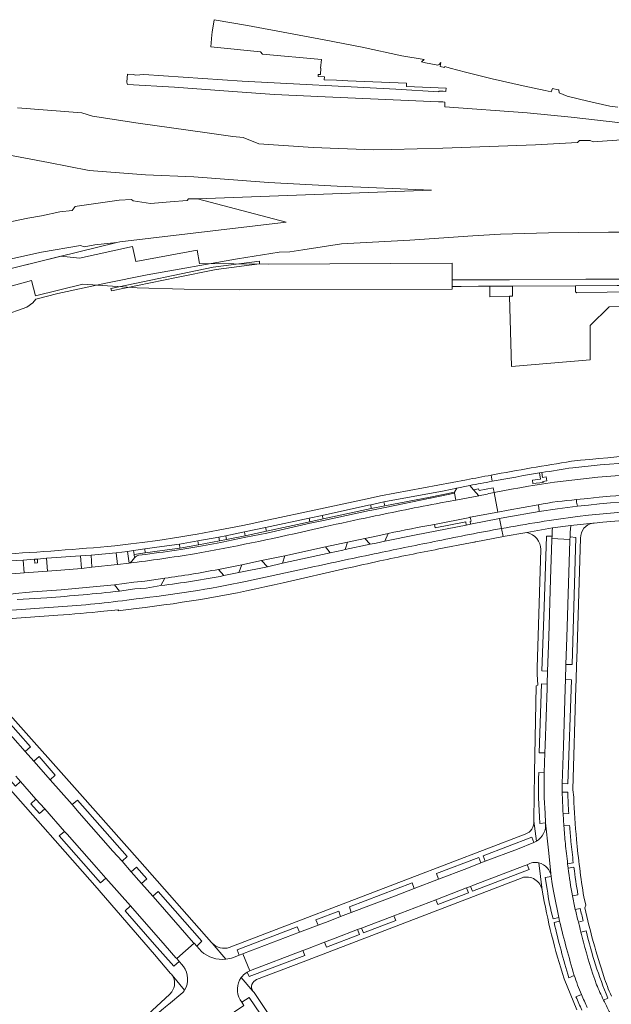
# Model space of a CAD drawing. Extents: x 152048 to 156914, y 461460 to 468786.
# Tile 15 of 256: x 153221 to 153401, y 462562 to 462860. Entities that reach past the tile are written whole.
import ezdxf

# ---------------------------------------------------------------- set-up
doc = ezdxf.new("R2010")
doc.units = 0
doc.header["$LTSCALE"] = 0.75
for name, color, linetype, lineweight in [('B-RO-VH-VERHARDING_ASFALT-GV', 251, 'CONTINUOUS', 18), ('B-RO-VH-VERHARDING_BETONSTRAATSTEEN-GV', 251, 'CONTINUOUS', 18), ('B-RO-VH-VERHARDING_GESLOTEN-GV', 251, 'CONTINUOUS', 18), ('B-RO-VH-VERHARDING_HALFVERHARDING-GV', 251, 'CONTINUOUS', 18), ('B-RO-VH-VERHARDING_OPEN-GV', 251, 'CONTINUOUS', 18), ('B-RO-VH-VERHARDING_TEGEL-GV', 251, 'CONTINUOUS', 18)]:
    doc.layers.add(name, color=color, linetype=linetype, lineweight=lineweight)

msp = doc.modelspace()

# ---------------------------------------------------------------- linework, layer by layer
at = {"layer": 'B-RO-VH-VERHARDING_ASFALT-GV'}
for points in [[(153432.786, 462729.472, 0.019486), (153388.599, 462726.465)], [(153388.599, 462726.465, 0.0057419), (153364.192, 462722.248)], [(153388.969, 462724.512, -0.0211587), (153433.488, 462727.42)], [(153379.549, 462723.02, -0.0031724), (153388.969, 462724.512)], [(153364.192, 462722.248, 0.0018592), (153356.724, 462720.842)], [(153364.501, 462720.39, -0.0046856), (153378.856, 462722.906)], [(153407.12, 462722.436, 0.034826), (153365.137, 462716.974)], [(153357.717, 462719.103, -0.0021883), (153364.501, 462720.39)], [(153390.127, 462714.823, -0.0312947), (153444.832, 462717.489)], [(153365.137, 462716.974, 0.0037902), (153360.881, 462716.084)], [(153378.495, 462713.306, -0.028105), (153390.127, 462714.823)], [(153443.885, 462715.398, 0.0307023), (153390.37, 462712.849)], [(153348.811, 462713.83, 0.0046091), (153327.739, 462709.625)], [(153390.452, 462709.767, -0.0308469), (153443.748, 462712.351)], [(153327.739, 462709.625, 0.0031249), (153313.625, 462706.581)], [(153367.315, 462706.077, -0.0091716), (153390.452, 462709.767)], [(153332.956, 462704.579, -0.0099321), (153347.07, 462707.303)], [(153348.046, 462702.34, -0.0076336), (153367.315, 462706.077)], [(153391.35, 462703.172, -0.3871854), (153395.069, 462707.71)], [(153308.788, 462705.483, -0.0130126), (153274.204, 462698.423)], [(153375.064, 462704.836, -0.3502971), (153379.31, 462699.696)], [(153250.018, 462700.849, -0.0098857), (153215.618, 462698.311)], [(153329.976, 462698.659, -0.0020526), (153348.046, 462702.34)], [(153274.204, 462698.423, -0.0109384), (153254.363, 462695.608)], [(153309.266, 462694.25, -0.0023618), (153329.976, 462698.659)], [(153265.199, 462691.037, 0.0133722), (153281.507, 462693.695)], [(153283.168, 462691.796, -0.0156368), (153263.985, 462688.774)], [(153256.482, 462684.779, 0.0240725), (153289.709, 462690.009)], [(153251.493, 462687.131, -0.0121701), (153229.393, 462685.122)], [(153234.304, 462682.472, 0.0197067), (153256.482, 462684.779)], [(153379.009, 462616.743, -0.0305265), (153378.661, 462632.139)], [(153380.308, 462632.079, 0.0212779), (153380.554, 462619.859)], [(153386.038, 462619.667, -0.0113507), (153385.776, 462626.183)], [(153387.494, 462626.166, 0.0172095), (153387.756, 462619.773)], [(153390.11, 462611.869, -0.0125508), (153389.255, 462624.693)], [(153377.205, 462617.441, -0.3262334), (153374.575, 462613.452)], [(153377.148, 462617.955, -0.0368257), (153377.199, 462617.493)], [(153380.718, 462616.903, -0.2884618), (153377.932, 462611.302)], [(153377.932, 462611.302, 0.2884618), (153380.718, 462616.903)], [(153387.983, 462616.078, 0.0035023), (153388.43, 462611.239)], [(153386.728, 462610.597, -0.0063282), (153386.256, 462615.97)], [(153377.932, 462611.302, -0.0367781), (153377.189, 462610.911)], [(153377.189, 462610.911, 0.0367781), (153377.932, 462611.302)], [(153387.415, 462604.519, -0.006734), (153386.728, 462610.597)], [(153388.43, 462611.239, 0.0043043), (153389.128, 462604.734)], [(153392.32, 462594.432, -0.0172118), (153390.11, 462611.869)], [(153375.13, 462604.199, -0.1945973), (153378.707, 462604.767)], [(153378.707, 462604.767, 0.1945973), (153375.13, 462604.199)], [(153378.707, 462604.767, -0.3179951), (153382.416, 462600.605)], [(153382.416, 462600.605, 0.3179951), (153378.707, 462604.767)], [(153388.848, 462594.796, -0.0141733), (153387.591, 462603.194)], [(153389.316, 462603.419, 0.0103466), (153390.53, 462595.115)], [(153373.569, 462600.259, -0.4544422), (153379.689, 462596.466)], [(153379.689, 462596.466, 0.0337985), (153386.329, 462569.604)], [(153383, 462587.82, -0.0322123), (153381.196, 462596.76)], [(153383.152, 462596.198, 0.0143902), (153384.739, 462588.218)], [(153389.74, 462590.613, -0.0076586), (153388.848, 462594.796)], [(153388.848, 462594.796, 0.0076586), (153389.74, 462590.613)], [(153390.681, 462586.759, -0.0069703), (153389.74, 462590.613)], [(153391.199, 462590.95, -0.0111116), (153392.109, 462587.151)], [(153398.371, 462570.356, -0.0232337), (153392.619, 462591.106)], [(153387.81, 462569.965, -0.0177848), (153383.305, 462586.678)], [(153384.969, 462587.1, 0.0123561), (153389.406, 462570.667)], [(153391.449, 462583.8, 0.0013487), (153390.681, 462586.759)], [(153390.681, 462586.759, -0.0013487), (153391.449, 462583.8)], [(153392.227, 462580.718, 0.0019842), (153391.449, 462583.8)], [(153393.007, 462584.167, 0.0391185), (153399.576, 462563.801)], [(153279.611, 462580.387, -0.0170256), (153279.384, 462580.634)], [(153284.782, 462579.153, -0.2920418), (153279.611, 462580.387)], [(153396.197, 462567.852, -0.0280008), (153392.227, 462580.718)], [(153283.701, 462575.57, -0.2119265), (153276.312, 462577.954)], [(153276.312, 462577.954, 0.2119265), (153283.701, 462575.57)], [(153286.061, 462576.121, -0.0630617), (153283.701, 462575.57)], [(153283.701, 462575.57, 0.0630617), (153286.061, 462576.121)], [(153266.961, 462571.275, -0.0422008), (153267.416, 462570.734)], [(153270.522, 462573.819, -0.026346), (153270.896, 462573.359)], [(153270.896, 462573.359, 0.026346), (153270.522, 462573.819)], [(153270.896, 462573.359, -0.3041954), (153271.228, 462566.232)], [(153271.228, 462566.232, 0.3041954), (153270.896, 462573.359)], [(153288.407, 462570.039, -0.0884629), (153289.933, 462571.486)], [(153289.933, 462571.486, 0.0884629), (153288.407, 462570.039)], [(153267.416, 462570.734, -0.33254), (153267.295, 462565.715)], [(153288.088, 462563.287, -0.3049517), (153288.407, 462570.039)], [(153288.407, 462570.039, 0.3049517), (153288.088, 462563.287)], [(153291.906, 462565.929, -0.4840004), (153293.072, 462569.384)], [(153389.406, 462570.667, 0.018837), (153391.597, 462564.886)], [(153391.597, 462564.886, -0.018837), (153389.406, 462570.667)], [(153400.695, 462564.399, -0.0271835), (153398.371, 462570.356)], [(153271.228, 462566.232, -0.035191), (153270.695, 462565.48)], [(153270.695, 462565.48, 0.035191), (153271.228, 462566.232)], [(153292.296, 462565.472, -0.0649954), (153291.906, 462565.929)], [(153398.304, 462563.199, -0.011828), (153396.197, 462567.852)], [(153391.754, 462560.137, -0.0130429), (153389.934, 462564.133)], [(153391.597, 462564.886, -0.0039089), (153393.361, 462560.894)], [(153400.633, 462558.639, -0.0115278), (153398.304, 462563.199)], [(153398.304, 462563.199, 0.0115278), (153400.633, 462558.639)]]:
    msp.add_lwpolyline(points, format="xyb", dxfattribs=at)
for points in [[(153356.724, 462720.842), (153343.651, 462718.402), (153330.686, 462715.971), (153326.62, 462715.099), (153312.399, 462712.091), (153295.348, 462708.376), (153292.224, 462707.712), (153288.895, 462707.012), (153281.357, 462705.53), (153275.03, 462704.368), (153273.129, 462704.077), (153269.436, 462703.457), (153263.138, 462702.496), (153258.312, 462701.835), (153254.885, 462701.391), (153250.018, 462700.849)], [(153364.501, 462720.39), (153364.192, 462722.248)], [(153364.192, 462722.248), (153364.501, 462720.39)], [(153378.856, 462722.906), (153379.549, 462723.02)], [(153255.71, 462699.467), (153259.113, 462699.904), (153264.306, 462700.592), (153269.721, 462701.365), (153275.23, 462702.38), (153281.63, 462703.494), (153283.716, 462703.881), (153289.401, 462705.095), (153295.763, 462706.393), (153309.049, 462709.185), (153312.965, 462710.035), (153327.022, 462713.151), (153327.661, 462713.293), (153331.632, 462714.123), (153349.919, 462717.502), (153353.828, 462718.307), (153357.229, 462719.008), (153357.717, 462719.103)], [(153347.07, 462707.303), (153357.716, 462709.451), (153357.891, 462709.485), (153366.259, 462711.077), (153365.137, 462716.974)], [(153360.881, 462716.084), (153360.446, 462716.003), (153353.493, 462714.704), (153348.811, 462713.83)], [(153365.137, 462716.974), (153366.259, 462711.077), (153369.361, 462711.667), (153378.495, 462713.306)], [(153390.37, 462712.849), (153384.318, 462712.041), (153378.819, 462711.19), (153368.316, 462709.446), (153366.694, 462709.124), (153367.315, 462706.077)], [(153367.315, 462706.077), (153366.694, 462709.124), (153357.951, 462707.391), (153356.658, 462707.135), (153341.459, 462704.159), (153331.96, 462702.23), (153329.359, 462701.683), (153327.5, 462701.293), (153319.917, 462699.698), (153319.906, 462699.695), (153319.215, 462699.528), (153315.401, 462698.663)], [(153313.625, 462706.581), (153308.788, 462705.483)], [(153381.323, 462662.87), (153379.626, 462662.916), (153380.148, 462679.337), (153380.974, 462703.723), (153382.692, 462703.776), (153382.719, 462705.348), (153382.825, 462706.258), (153375.064, 462704.836)], [(153395.069, 462707.71), (153388.343, 462707.034), (153388.204, 462704.852), (153388.155, 462703.531), (153389.862, 462703.341), (153388.735, 462664.843), (153386.863, 462664.882), (153386.717, 462660.345), (153388.57, 462660.264), (153387.508, 462628.751), (153385.771, 462628.771), (153385.776, 462626.183), (153387.494, 462626.166)], [(153281.507, 462693.695), (153281.497, 462693.706), (153288.59, 462695.123), (153294.564, 462696.381), (153301.619, 462697.847), (153314.003, 462700.531), (153320.62, 462701.916), (153325.874, 462703.026), (153328.947, 462703.7), (153332.956, 462704.579)], [(153385.776, 462626.183), (153385.771, 462628.771), (153386.11, 462640.168), (153386.677, 462657.607), (153386.717, 462660.345), (153386.863, 462664.882), (153387.135, 462673.091), (153387.7, 462689.541), (153388.119, 462702.354), (153388.117, 462702.79), (153382.66, 462703.011), (153382.643, 462702.681), (153382.247, 462690.713), (153381.668, 462673.225), (153381.323, 462662.87), (153381.181, 462658.921), (153381.176, 462657.751), (153380.63, 462640.284), (153380.504, 462638.062), (153380.308, 462632.079)], [(153389.255, 462624.693), (153388.946, 462626.946), (153388.947, 462626.986), (153389.908, 462658.067), (153389.976, 462660.267), (153390.116, 462664.801), (153390.171, 462666.52), (153391.35, 462703.172)], [(153379.31, 462699.696), (153378.2, 462663.89), (153378.175, 462661.967), (153378.388, 462658.57), (153377.862, 462658.447), (153377.33, 462632.023), (153377.148, 462617.955)], [(153153.363, 462693.04), (153155.389, 462693.162), (153169.592, 462693.8), (153171.55, 462693.911), (153178.732, 462694.356), (153180.068, 462694.39), (153183.037, 462694.554), (153184.95, 462694.626), (153188.71, 462694.78), (153191.916, 462695.032), (153202.658, 462695.497), (153205.86, 462695.677), (153212.751, 462695.985), (153215.921, 462696.181), (153222.253, 462696.49), (153225.653, 462696.76), (153226.545, 462696.825), (153229.364, 462697.059), (153239.663, 462697.769), (153242.84, 462698.039), (153250.452, 462698.737), (153253.913, 462699.144), (153255.71, 462699.467)], [(153315.401, 462698.663), (153300.959, 462695.552), (153296.34, 462694.518), (153287.701, 462692.754), (153287.673, 462692.748), (153283.168, 462691.796)], [(153239.914, 462693.999), (153233.641, 462693.447), (153229.655, 462693.174), (153222.512, 462692.614), (153216.236, 462692.173), (153213.035, 462691.948), (153209.016, 462691.724), (153192.683, 462690.923), (153186.103, 462690.601), (153185.157, 462690.577), (153179.034, 462690.232), (153171.616, 462689.926), (153169.703, 462689.921), (153155.618, 462689.191), (153153.582, 462689.22), (153147.002, 462688.766), (153147.267, 462682.835), (153152.986, 462683.091)], [(153254.363, 462695.608), (153250.886, 462695.181), (153243.102, 462694.332), (153239.914, 462693.999)], [(153289.709, 462690.009), (153309.266, 462694.25)], [(153213.758, 462685.306), (153214.745, 462685.534), (153219.835, 462686.341), (153224.137, 462686.84), (153225.104, 462686.897), (153233.765, 462687.518), (153250.003, 462689.008), (153255.772, 462689.778), (153259.169, 462690.17), (153265.206, 462691.051), (153265.199, 462691.037)], [(153263.985, 462688.774), (153259.561, 462688.017), (153256.089, 462687.763), (153251.507, 462687.133), (153251.493, 462687.131)], [(153229.393, 462685.122), (153220.419, 462684.536)], [(153216.004, 462681.165), (153234.304, 462682.472)], [(153279.384, 462580.634), (153257.64, 462605.242), (153239.396, 462625.81), (153218.308, 462649.491), (153215.633, 462652.495), (153206.414, 462663.277)], [(153378.661, 462632.139), (153380.308, 462632.079), (153380.504, 462638.062), (153378.808, 462638.118), (153379.522, 462659.017), (153381.181, 462658.921), (153381.323, 462662.87)], [(153192.214, 462658.529), (153192.08, 462656.851), (153194.444, 462654.047), (153195.197, 462653.228), (153207.117, 462639.687), (153216.183, 462629.388), (153244.025, 462597.916), (153262.115, 462576.962), (153266.961, 462571.275)], [(153270.522, 462573.819), (153269.615, 462574.85), (153268.002, 462573.453), (153262.127, 462579.984), (153253.157, 462590.221), (153254.761, 462591.706), (153247.289, 462600.123), (153245.692, 462598.719), (153233.167, 462612.963), (153234.762, 462614.31), (153228.781, 462621.136), (153227.178, 462619.716), (153224.578, 462622.672), (153226.124, 462624.092), (153221.478, 462629.377), (153219.883, 462627.972), (153208.476, 462640.874), (153196.256, 462654.696), (153197.932, 462656.088), (153197.539, 462656.556)], [(153220.017, 462631.059), (153221.478, 462629.377), (153226.124, 462624.092), (153228.781, 462621.136), (153234.762, 462614.31), (153235.586, 462613.432), (153244.467, 462603.326), (153247.289, 462600.123), (153254.761, 462591.706), (153265.317, 462579.718), (153268.601, 462575.988), (153268.821, 462575.743), (153274.076, 462580.413), (153273.944, 462580.575), (153273.945, 462580.58), (153263.048, 462592.955), (153261.547, 462594.72), (153258.184, 462598.492), (153255.03, 462602.078), (153252.234, 462605.251), (153249.474, 462608.326), (153239.229, 462619.964), (153237.105, 462622.416), (153230.424, 462629.941), (153226.986, 462633.837), (153225.515, 462635.535), (153222.857, 462638.542), (153215.409, 462646.953)], [(153217.035, 462648.375), (153224.465, 462639.912), (153222.857, 462638.542), (153225.515, 462635.535), (153227.073, 462636.96), (153232.004, 462631.371), (153230.424, 462629.941), (153237.105, 462622.416), (153238.696, 462623.81), (153253.818, 462606.65), (153252.234, 462605.251), (153255.03, 462602.078), (153256.641, 462603.479), (153259.786, 462599.9), (153258.184, 462598.492), (153261.547, 462594.72), (153263.149, 462596.119), (153276.439, 462581.021), (153274.902, 462579.508), (153276.312, 462577.954)], [(153380.554, 462619.859), (153380.718, 462616.903), (153381.577, 462608.659)], [(153387.756, 462619.773), (153386.038, 462619.667), (153386.256, 462615.97), (153387.983, 462616.078)], [(153386.256, 462615.97), (153386.038, 462619.667)], [(153377.199, 462617.493), (153377.205, 462617.441), (153377.932, 462611.302)], [(153377.932, 462611.302), (153377.205, 462617.441)], [(153380.718, 462616.903), (153379.009, 462616.743)], [(153382.416, 462600.605), (153381.577, 462608.659), (153380.718, 462616.903)], [(153374.575, 462613.452), (153339.621, 462600.105), (153284.782, 462579.153)], [(153286.061, 462576.121), (153287.766, 462576.751), (153287.178, 462578.417), (153305.366, 462585.384), (153306.055, 462583.753), (153311.697, 462585.892), (153311.072, 462587.531), (153317.976, 462590.155), (153318.547, 462588.506), (153321.784, 462589.739), (153321.22, 462591.417), (153340.231, 462598.678), (153340.835, 462597.012), (153348.226, 462599.842), (153347.601, 462601.503), (153360.492, 462606.423), (153361.129, 462604.774), (153362.415, 462605.243), (153361.78, 462606.895), (153376.588, 462612.588), (153377.189, 462610.911)], [(153377.189, 462610.911), (153372.179, 462608.967), (153362.415, 462605.243), (153361.129, 462604.774), (153356.835, 462603.097), (153348.226, 462599.842), (153340.835, 462597.012), (153334.842, 462594.72), (153321.784, 462589.739), (153318.547, 462588.506), (153314.784, 462587.047), (153311.697, 462585.892), (153306.055, 462583.753), (153289.127, 462577.26), (153288.907, 462577.172), (153290.998, 462572.063), (153291.214, 462572.114), (153307.077, 462578.208)], [(153381.577, 462608.659), (153382.416, 462600.605), (153382.735, 462598.406), (153383.152, 462596.198)], [(153307.077, 462578.208), (153308.472, 462578.762), (153313.673, 462580.722), (153316.877, 462581.93), (153323.695, 462584.538), (153324.912, 462585.009), (153334.152, 462588.537), (153334.662, 462588.758), (153347.411, 462593.568), (153356.764, 462597.202), (153357.91, 462597.627), (153358.877, 462597.981), (153374.263, 462603.865), (153375.13, 462604.199)], [(153375.13, 462604.199), (153375.722, 462602.726), (153358.517, 462596.147), (153357.91, 462597.627), (153356.764, 462597.202), (153357.332, 462595.724), (153348.018, 462592.156), (153347.411, 462593.568), (153334.662, 462588.758), (153335.252, 462587.251), (153325.474, 462583.539), (153324.912, 462585.009), (153323.695, 462584.538), (153324.224, 462583.042), (153314.244, 462579.226), (153313.673, 462580.722), (153308.472, 462578.762)], [(153379.689, 462596.466), (153378.707, 462604.767)], [(153378.707, 462604.767), (153379.689, 462596.466)], [(153389.128, 462604.734), (153387.415, 462604.519), (153387.591, 462603.194), (153389.316, 462603.419)], [(153387.591, 462603.194), (153387.415, 462604.519)], [(153293.072, 462569.384), (153307.153, 462574.773), (153345.376, 462589.401), (153373.569, 462600.259)], [(153381.196, 462596.76), (153380.621, 462600.324), (153382.416, 462600.605)], [(153390.53, 462595.115), (153388.848, 462594.796)], [(153392.619, 462591.106), (153392.967, 462591.984), (153392.32, 462594.432)], [(153389.74, 462590.613), (153391.199, 462590.95)], [(153383.305, 462586.678), (153384.969, 462587.1), (153384.739, 462588.218), (153383, 462587.82)], [(153384.739, 462588.218), (153384.969, 462587.1)], [(153392.109, 462587.151), (153390.681, 462586.759)], [(153391.449, 462583.8), (153393.007, 462584.167)], [(153276.312, 462577.954), (153274.902, 462579.508), (153274.076, 462580.413), (153268.821, 462575.743), (153269.345, 462575.158), (153269.615, 462574.85), (153270.522, 462573.819)], [(153279.611, 462580.387), (153283.701, 462575.57)], [(153283.701, 462575.57), (153279.611, 462580.387)], [(153308.472, 462578.762), (153307.077, 462578.208), (153307.656, 462576.707), (153290.812, 462570.302), (153290.247, 462571.68), (153289.933, 462571.486)], [(153289.933, 462571.486), (153290.247, 462571.68), (153290.998, 462572.063), (153288.907, 462577.172), (153287.766, 462576.751), (153286.061, 462576.121)], [(153267.416, 462570.734), (153271.228, 462566.232)], [(153271.228, 462566.232), (153267.416, 462570.734)], [(153288.407, 462570.039), (153291.906, 462565.929)], [(153291.906, 462565.929), (153288.407, 462570.039)], [(153386.329, 462569.604), (153390.225, 462560.277)], [(153389.406, 462570.667), (153387.81, 462569.965)], [(153221.955, 462521.457), (153222.432, 462521.795), (153223.161, 462522.392), (153224.146, 462523.267), (153225.371, 462524.37), (153227.296, 462526.138), (153230.752, 462529.337), (153231.049, 462529.613), (153231.788, 462530.297), (153238.398, 462536.417), (153242.497, 462540.212), (153250.162, 462547.31), (153260.855, 462557.226), (153262.839, 462558.96), (153264.853, 462560.666), (153265.347, 462561.074), (153265.982, 462561.598), (153266.292, 462561.854), (153270.695, 462565.48)], [(153267.295, 462565.715), (153266.713, 462564.995), (153265.357, 462563.693), (153257.543, 462556.472), (153248.032, 462547.713), (153237.108, 462537.633), (153225.145, 462526.31), (153223.581, 462524.937)], [(153270.695, 462565.48), (153266.292, 462561.854), (153265.982, 462561.598), (153265.347, 462561.074)], [(153305.702, 462545.193), (153301.623, 462551.57), (153292.296, 462565.472)], [(153282.569, 462559.123), (153282.794, 462558.789), (153283.537, 462557.687), (153289.226, 462561.553), (153288.58, 462562.572), (153288.561, 462562.572), (153288.088, 462563.287)], [(153288.088, 462563.287), (153288.561, 462562.572), (153290.845, 462564.017), (153299.392, 462551.321), (153297.133, 462549.861)], [(153389.934, 462564.133), (153391.597, 462564.886)], [(153399.576, 462563.801), (153398.304, 462563.199)]]:
    msp.add_lwpolyline(points, dxfattribs=at)
at = {"layer": 'B-RO-VH-VERHARDING_BETONSTRAATSTEEN-GV'}
for points in [[(153348.811, 462713.83), (153353.493, 462714.704), (153353.105, 462716.782), (153345.832, 462715.304), (153345.725, 462715.282), (153332.033, 462712.499), (153328.001, 462711.688), (153327.346, 462711.547), (153313.382, 462708.544), (153309.346, 462707.66), (153296.162, 462704.709), (153289.753, 462703.434), (153284.019, 462702.219), (153282.185, 462701.837), (153275.511, 462700.634), (153270.048, 462699.762)], [(153378.819, 462711.19), (153384.318, 462712.041), (153390.37, 462712.849), (153390.129, 462714.027), (153390.127, 462714.823)], [(153378.495, 462713.306), (153378.628, 462712.522), (153378.819, 462711.19)], [(153308.788, 462705.483), (153313.625, 462706.581)], [(153256.06, 462697.169), (153255.222, 462696.139)], [(153259.344, 462698.24), (153257.365, 462698.008)]]:
    msp.add_lwpolyline(points, dxfattribs=at)
for points in [[(153390.127, 462714.823, 0.028105), (153378.495, 462713.306)], [(153327.739, 462709.625, -0.0046091), (153348.811, 462713.83)], [(153313.625, 462706.581, -0.0031249), (153327.739, 462709.625)], [(153274.204, 462698.423, 0.0130126), (153308.788, 462705.483)], [(153270.048, 462699.762, -0.0082146), (153259.344, 462698.24)], [(153254.363, 462695.608, 0.0109384), (153274.204, 462698.423)], [(153257.365, 462698.008, 0.1614577), (153256.06, 462697.169)], [(153255.222, 462696.139, -0.2014273), (153254.363, 462695.608)]]:
    msp.add_lwpolyline(points, format="xyb", dxfattribs=at)
for points in [[(153331.632, 462714.123), (153327.661, 462713.293), (153327.829, 462712.12), (153331.912, 462712.944)], [(153382.692, 462703.776), (153382.66, 462703.011), (153388.117, 462702.79), (153388.155, 462703.531), (153388.204, 462704.852), (153388.343, 462707.034), (153382.825, 462706.258), (153382.719, 462705.348)], [(153331.96, 462702.23), (153332.956, 462704.579), (153328.947, 462703.7), (153325.874, 462703.026), (153327.5, 462701.293), (153329.359, 462701.683)], [(153275.42, 462701.14), (153275.23, 462702.38), (153269.721, 462701.365), (153269.817, 462700.168)], [(153315.401, 462698.663), (153319.215, 462699.528), (153319.906, 462699.695), (153320.62, 462701.916), (153314.003, 462700.531)], [(153294.564, 462696.381), (153296.34, 462694.518), (153300.959, 462695.552), (153301.619, 462697.847)], [(153283.168, 462691.796), (153287.673, 462692.748), (153288.59, 462695.123), (153281.497, 462693.706), (153281.507, 462693.695)], [(153263.985, 462688.774), (153265.199, 462691.037), (153265.206, 462691.051), (153259.169, 462690.17), (153255.772, 462689.778), (153250.003, 462689.008), (153251.507, 462687.133), (153256.089, 462687.763), (153259.561, 462688.017)]]:
    msp.add_lwpolyline(points, close=True, dxfattribs=at)
at = {"layer": 'B-RO-VH-VERHARDING_GESLOTEN-GV'}
for points in [[(153293.92, 462787.086), (153279.871, 462785.235), (153248.82, 462778.86), (153249.08, 462778.071), (153268.742, 462782.117), (153280.833, 462784.522), (153293.962, 462786.247)], [(153541.993, 462778.363), (153542.054, 462780.319), (153530.773, 462780.835), (153510.913, 462781.404), (153487.092, 462781.885), (153464.598, 462781.915), (153441.409, 462781.824), (153418.85, 462781.661), (153392.936, 462781.61), (153369.755, 462781.396), (153352.362, 462781.46), (153352.366, 462779.421), (153355.14, 462779.443), (153360.372, 462779.486), (153363.806, 462779.509), (153370.732, 462779.556), (153389.791, 462779.635), (153402.431, 462779.745), (153415.127, 462779.728), (153460.23, 462779.945), (153485.909, 462779.874), (153500.988, 462779.684), (153515.723, 462779.322), (153530.882, 462778.829)], [(153363.806, 462779.509), (153363.831, 462776.29), (153369.748, 462776.448), (153370.674, 462776.473), (153370.732, 462779.556)]]:
    msp.add_lwpolyline(points, close=True, dxfattribs=at)
at = {"layer": 'B-RO-VH-VERHARDING_HALFVERHARDING-GV'}
for points in [[(153402.605, 462833.802), (153400.166, 462834.083), (153393.492, 462835.537), (153387.24, 462837.136), (153384.869, 462838.084), (153384.756, 462838.976), (153384.578, 462839.025), (153382.829, 462839.365), (153382.375, 462838.371), (153380.61, 462838.828), (153373.892, 462840.212), (153364.526, 462842.366), (153356.386, 462844.386), (153351.791, 462845.577), (153350.142, 462846.105), (153350.07, 462845.769), (153348.783, 462846.036), (153348.968, 462847.33), (153348.424, 462846.645), (153348.077, 462846.526), (153344.287, 462847.179), (153343.077, 462847.481), (153343.917, 462848.169), (153337.145, 462849.293), (153325.074, 462851.912), (153313.545, 462854.18), (153290.339, 462858.537), (153280.189, 462860.264), (153279.62, 462856.47), (153279.526, 462855.718), (153279.169, 462852.06), (153294.29, 462850.535), (153294.833, 462849.805), (153312.739, 462848.186), (153312.48, 462845.614), (153312.589, 462845.606), (153312.445, 462843.612), (153312.28, 462843.624), (153311.743, 462843.663), (153311.726, 462843.066), (153313.621, 462842.936), (153313.583, 462842.034), (153317.312, 462841.958), (153320.693, 462841.75), (153338.546, 462841.021), (153338.562, 462840.061), (153350.524, 462839.477), (153350.463, 462838.751), (153350.432, 462838.536), (153349.683, 462838.566), (153348.358, 462838.615), (153348.367, 462838.42), (153335.251, 462839.233), (153288.707, 462841.586), (153258.809, 462843.649), (153256.422, 462843.458), (153255.647, 462843.655), (153253.872, 462843.784), (153253.669, 462841.417), (153253.779, 462840.83), (153253.885, 462840.644), (153268.198, 462839.822), (153285.874, 462838.458), (153298.47, 462837.578), (153313.901, 462836.853), (153348.248, 462835.406), (153349.508, 462835.353), (153350.197, 462835.292), (153350.117, 462833.843), (153375.169, 462832.05), (153388.505, 462830.718), (153407.092, 462828.556)], [(153416.595, 462824.792), (153395.19, 462823.239), (153394.27, 462823.637), (153391.053, 462823.616), (153390.421, 462823.023), (153377.685, 462822.372), (153349.544, 462821.304), (153334.018, 462820.914), (153328.395, 462820.872), (153310.251, 462821.522), (153293.693, 462822.638), (153289.003, 462824.595), (153285.885, 462824.899), (153277.318, 462826.092), (153257.157, 462828.939), (153243.295, 462831.001), (153240.013, 462832.053), (153220.523, 462833.606)], [(153212.168, 462820.351), (153229.969, 462817.026), (153242.25, 462814.541), (153259.365, 462813.206), (153274.055, 462812.632), (153296.666, 462810.92), (153317.544, 462809.8), (153346.065, 462808.571), (153275.1, 462805.942), (153302, 462798.9), (153251.6, 462793), (153250.668, 462792.77), (153215.305, 462784.037)], [(153217.256, 462787.515), (153227.827, 462789.803), (153239.663, 462791.866), (153240.763, 462791.433), (153244.016, 462792.019), (153250.668, 462792.77), (153251.6, 462793), (153302, 462798.9), (153275.1, 462805.942), (153272.429, 462805.935), (153271.947, 462805.488), (153266.853, 462805.062), (153260.92, 462804.586), (153255.661, 462805.407), (153255.082, 462805.745), (153251.38, 462805.549), (153238.599, 462803.781), (153238.051, 462803.671), (153237.095, 462802.488), (153233.401, 462801.999), (153227.789, 462800.79), (153223.637, 462800.14), (153216.347, 462798.572)], [(153216.01, 462770.518), (153223.401, 462773.184), (153225.183, 462774.473), (153226.058, 462775.565), (153232.727, 462777.314), (153247.309, 462780.435), (153259.896, 462782.964), (153287.262, 462787.76), (153299.916, 462789.794), (153303.092, 462789.937), (153307.072, 462790.543), (153318.765, 462792.314), (153339.525, 462793.456), (153358.656, 462794.743), (153367.016, 462795.258), (153381.578, 462795.634), (153399.781, 462795.896), (153409.911, 462795.891)]]:
    msp.add_lwpolyline(points, dxfattribs=at)
msp.add_lwpolyline([(153352.366, 462779.075), (153352.353, 462786.048), (153352.357, 462786.465), (153296.711, 462786.2), (153275.756, 462786.393), (153275.037, 462790.432), (153256.444, 462786.969), (153255.451, 462791.52), (153239.295, 462788.021), (153233.625, 462788.561), (153211.583, 462783.118), (153213.994, 462782.763), (153215.192, 462778.563), (153224.759, 462781.228), (153225.942, 462776.543), (153240.391, 462780.081), (153256.866, 462779.049), (153271.057, 462778.607), (153288.012, 462778.386), (153352.369, 462778.644)], close=True, dxfattribs=at)
at = {"layer": 'B-RO-VH-VERHARDING_OPEN-GV'}
msp.add_lwpolyline([(153369.748, 462776.448), (153370.372, 462755.176), (153394.241, 462757.199), (153394.216, 462767.621), (153400.007, 462773.252), (153415.548, 462773.691), (153439.722, 462773.945), (153468.745, 462774.086), (153488.325, 462774.087), (153488.338, 462778.06), (153461.207, 462778.109), (153428.807, 462778.042), (153399.367, 462777.733), (153390.202, 462777.49), (153389.772, 462777.761), (153389.791, 462779.635), (153370.732, 462779.556), (153370.674, 462776.473)], close=True, dxfattribs=at)
at = {"layer": 'B-RO-VH-VERHARDING_TEGEL-GV'}
for points in [[(153379.549, 462723.02), (153378.856, 462722.906), (153379.13, 462721.02), (153376.705, 462720.717), (153376.856, 462719.693), (153379.956, 462720.055), (153379.919, 462720.323), (153381.14, 462720.575), (153380.923, 462721.763), (153379.75, 462721.557)], [(153353.056, 462717.046), (153353.105, 462716.782), (153353.493, 462714.704), (153360.446, 462716.003), (153358.829, 462717.84), (153357.717, 462719.103), (153357.229, 462719.008), (153353.828, 462718.307)], [(153309.049, 462709.185), (153309.211, 462708.114), (153313.245, 462709.009), (153312.965, 462710.035)], [(153357.951, 462707.391), (153357.941, 462707.449), (153357.807, 462708.247), (153358.114, 462708.324), (153357.891, 462709.485), (153357.716, 462709.451), (153347.07, 462707.303), (153347.272, 462706.327), (153356.555, 462708.056), (153356.658, 462707.135)], [(153289.401, 462705.095), (153289.634, 462703.844), (153296.063, 462705.251), (153295.763, 462706.393)], [(153283.971, 462702.703), (153283.716, 462703.881), (153281.63, 462703.494), (153281.824, 462702.321)], [(153259.113, 462699.904), (153255.71, 462699.467), (153255.895, 462698.255), (153259.257, 462698.718)], [(153229.655, 462693.174), (153229.364, 462697.059), (153226.545, 462696.825), (153226.638, 462695.633), (153225.776, 462695.592), (153225.653, 462696.76), (153222.253, 462696.49), (153222.512, 462692.614)], [(153239.663, 462697.769), (153239.914, 462693.999), (153243.102, 462694.332), (153242.84, 462698.039)], [(153254.363, 462695.608), (153253.913, 462699.144), (153250.452, 462698.737), (153250.886, 462695.181)]]:
    msp.add_lwpolyline(points, close=True, dxfattribs=at)
for points in [[(153365.137, 462716.974), (153364.846, 462718.429), (153360.53, 462717.649), (153360.419, 462718.142), (153358.829, 462717.84), (153360.446, 462716.003), (153360.881, 462716.084)], [(153353.105, 462716.782), (153353.056, 462717.046), (153345.67, 462715.613), (153331.912, 462712.944), (153327.829, 462712.12), (153313.245, 462709.009), (153309.211, 462708.114), (153296.063, 462705.251), (153289.634, 462703.844), (153283.971, 462702.703), (153281.824, 462702.321), (153275.42, 462701.14), (153269.817, 462700.168), (153264.438, 462699.422), (153259.257, 462698.718), (153255.895, 462698.255), (153256.06, 462697.169)], [(153270.048, 462699.762), (153275.511, 462700.634), (153282.185, 462701.837), (153284.019, 462702.219), (153289.753, 462703.434), (153296.162, 462704.709), (153309.346, 462707.66), (153313.382, 462708.544), (153327.346, 462711.547), (153328.001, 462711.688), (153332.033, 462712.499), (153345.725, 462715.282), (153345.832, 462715.304), (153353.105, 462716.782)], [(153348.35, 462699.881), (153357.919, 462701.748), (153358.914, 462701.942), (153359.127, 462701.984), (153359.329, 462702.023), (153359.589, 462702.073), (153367.458, 462703.592), (153367.81, 462703.65), (153367.315, 462706.077)], [(153367.315, 462706.077), (153367.81, 462703.65), (153375.064, 462704.836), (153382.825, 462706.258), (153388.343, 462707.034), (153395.069, 462707.71), (153395.09, 462707.712)], [(153395.445, 462707.748), (153398.071, 462707.989)], [(153257.365, 462698.008), (153259.344, 462698.24)], [(153309.266, 462694.25), (153289.709, 462690.009)], [(153301.103, 462689.605), (153320.411, 462694.018)], [(153234.304, 462682.472), (153216.004, 462681.165)], [(153246.689, 462680.991), (153251.137, 462681.475), (153251.115, 462681.173), (153256.475, 462681.829)], [(153217.451, 462678.696), (153232.713, 462679.782)]]:
    msp.add_lwpolyline(points, dxfattribs=at)
for points in [[(153360.881, 462716.084, -0.0037902), (153365.137, 462716.974)], [(153443.748, 462712.351, 0.0308469), (153390.452, 462709.767)], [(153390.452, 462709.767, 0.0091716), (153367.315, 462706.077)], [(153398.071, 462707.989, -0.0186643), (153437.182, 462709.991)], [(153367.315, 462706.077, 0.0076336), (153348.046, 462702.34)], [(153395.09, 462707.712, -0.0225886), (153395.445, 462707.748)], [(153259.344, 462698.24, 0.0082146), (153270.048, 462699.762)], [(153348.046, 462702.34, 0.0020526), (153329.976, 462698.659)], [(153330.466, 462696.25, -0.0058786), (153348.35, 462699.881)], [(153256.06, 462697.169, -0.1614577), (153257.365, 462698.008)], [(153329.976, 462698.659, 0.0023618), (153309.266, 462694.25)], [(153320.411, 462694.018, -0.0033699), (153330.466, 462696.25)], [(153256.475, 462681.829, 0.0279666), (153301.103, 462689.605)], [(153289.709, 462690.009, -0.0240725), (153256.482, 462684.779)], [(153256.482, 462684.779, -0.0197067), (153234.304, 462682.472)], [(153232.713, 462679.782, 0.0072221), (153246.689, 462680.991)]]:
    msp.add_lwpolyline(points, format="xyb", dxfattribs=at)

doc.saveas('drawing.dxf')
